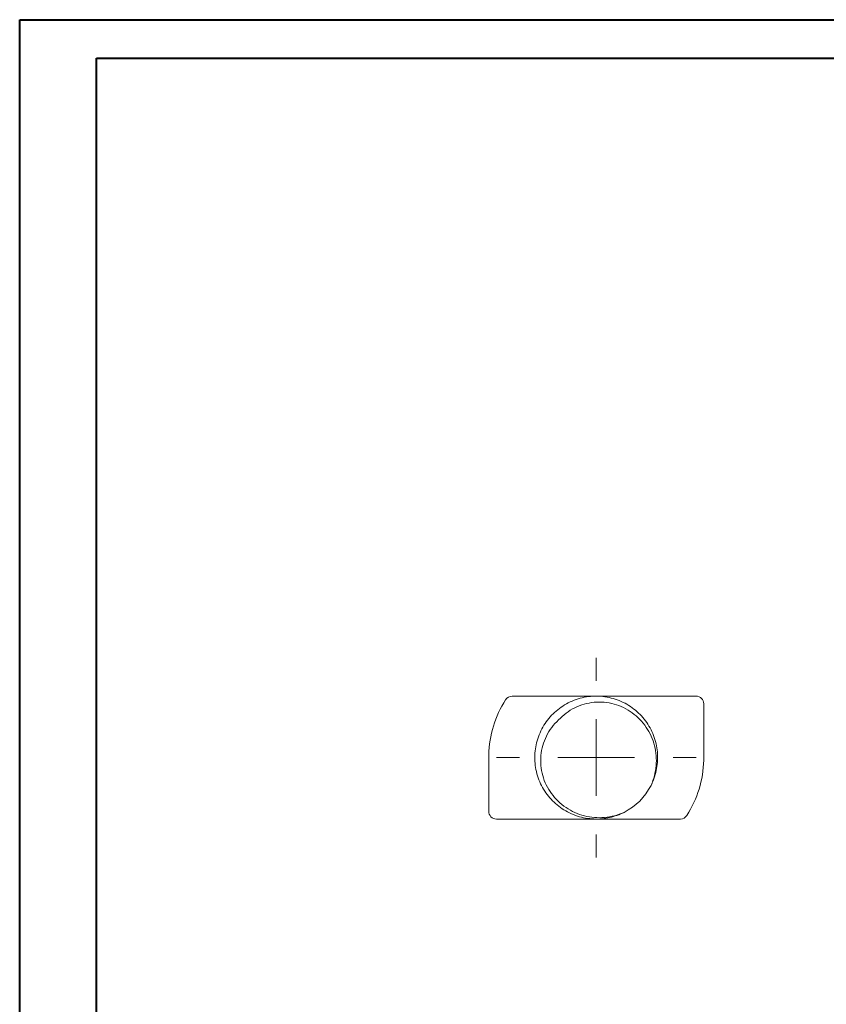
# Model space of a CAD drawing. Header units: millimetres. Extents: x 0 to 210, y 0 to 297.
# Tile 7 of 8: x 0 to 105, y 169 to 297. Entities that reach past the tile are written whole.
import ezdxf

# ---------------------------------------------------------------- set-up
doc = ezdxf.new("R2010")
doc.units = ezdxf.units.MM

# ---------------------------------------------------------------- blocks, each defined once
blk = doc.blocks.new('SW_CENTERMARKSYMBOL_0')
at = {"color": 0, "linetype": 'Continuous', "lineweight": 0}
for p, q in [((0, 10), (0, 13)), ((0, 0), (0, 5)), ((-10, 0), (-13, 0)), ((0, 0), (-5, 0)), ((0, 0), (0, -5)), ((0, 0), (5, 0)), ((10, 0), (13, 0)), ((0, -10), (0, -13))]:
    blk.add_line(p, q, dxfattribs=at)

msp = doc.modelspace()

# ---------------------------------------------------------------- linework, layer by layer
at = {"color": 7, "linetype": 'Continuous', "lineweight": 40}
for p, q in [((0.08, 0.21), (0.08, 297.21)), ((0.08, 297.21), (210.08, 297.21)), ((10.08, 292.21), (205.08, 292.21)), ((10.08, 5.21), (10.08, 292.21))]:
    msp.add_line(p, q, dxfattribs=at)
at = {"color": 7, "linetype": 'Continuous', "lineweight": 15}
for p, q in [((75.13, 209.11), (64.17, 209.11)), ((88.13, 209.11), (75.13, 209.11)), ((89.13, 200.76), (89.13, 208.11)), ((61.13, 201.46), (61.13, 194.11)), ((62.13, 193.11), (75.13, 193.11)), ((75.13, 193.11), (86.09, 193.11))]:
    msp.add_line(p, q, dxfattribs=at)
for centre, radius, start, end in [((64.17, 208.11), 1, 90, 147.4335), ((88.13, 208.11), 1, 0, 90), ((75.13, 201.11), 14, 147.4335, 178.5571), ((75.13, 201.11), 14, 327.4335, 358.5571), ((75.13, 201.11), 8, 296.8895, 333.1105), ((62.13, 194.11), 1, 180, 270), ((86.09, 194.11), 1, 270, 327.4335)]:
    msp.add_arc(centre, radius, start, end, dxfattribs=at)
for points, knots in [([(78.75, 193.98), (78.44, 193.84), (77.84, 193.56), (76.88, 193.29), (75.87, 193.12), (74.82, 193.09), (73.74, 193.21), (72.67, 193.47), (71.64, 193.88), (70.68, 194.43), (69.82, 195.09), (69.06, 195.87), (68.4, 196.74), (67.86, 197.7), (67.46, 198.74), (67.21, 199.81), (67.11, 200.89), (67.15, 201.98), (67.34, 203.05), (67.68, 204.1), (68.16, 205.1), (68.77, 206.01), (69.49, 206.83), (70.32, 207.54), (71.24, 208.13), (72.24, 208.6), (73.3, 208.93), (74.38, 209.1), (75.46, 209.13), (76.55, 209.01), (77.61, 208.74), (78.64, 208.33), (79.6, 207.78), (80.46, 207.11), (81.22, 206.34), (81.87, 205.46), (82.41, 204.5), (82.8, 203.46), (83.05, 202.39), (83.15, 201.31), (83.1, 200.22), (82.9, 199.15), (82.65, 198.3), (82.42, 197.84), (82.35, 197.72)], [0, 0, 0, 0, 0.022233, 0.044399, 0.066328, 0.090207, 0.114336, 0.13883, 0.163463, 0.187999, 0.212209, 0.236064, 0.260307, 0.284859, 0.309489, 0.333963, 0.358055, 0.381955, 0.406298, 0.430893, 0.455506, 0.479902, 0.503863, 0.527877, 0.552306, 0.576928, 0.601508, 0.625813, 0.649686, 0.673827, 0.698327, 0.722961, 0.747491, 0.77169, 0.795546, 0.8198, 0.844357, 0.868986, 0.893453, 0.917532, 0.941441, 0.965793, 0.990391, 1, 1, 1, 1]), ([(70.23, 206.01), (70.53, 206.34), (70.85, 206.63), (71.55, 207.16), (71.93, 207.4), (72.72, 207.79), (73.13, 207.95), (73.97, 208.19), (74.41, 208.27), (75.28, 208.35), (75.72, 208.35), (76.6, 208.27), (77.04, 208.19), (77.88, 207.96), (78.29, 207.81), (79.08, 207.42), (79.47, 207.2), (80.18, 206.68), (80.51, 206.39), (81.12, 205.76), (81.4, 205.41), (82.13, 204.33), (82.5, 203.5), (82.93, 201.81), (83, 200.91), (82.85, 199.17), (82.63, 198.3), (82.26, 197.49)], [0, 0, 0, 0, 0.0625, 0.0625, 0.125, 0.125, 0.1875, 0.1875, 0.25, 0.25, 0.3125, 0.3125, 0.375, 0.375, 0.4375, 0.4375, 0.5, 0.5, 0.5625, 0.5625, 0.625, 0.625, 0.75, 0.75, 0.875, 0.875, 1, 1, 1, 1]), ([(78.75, 193.98), (77.94, 193.61), (77.09, 193.39), (75.32, 193.24), (74.45, 193.3), (72.73, 193.74), (71.93, 194.1), (70.46, 195.09), (69.83, 195.7), (68.78, 197.13), (68.4, 197.92), (68.05, 199.2), (67.97, 199.64), (67.89, 200.51), (67.89, 200.95), (67.97, 201.83), (68.05, 202.26), (68.28, 203.11), (68.45, 203.52), (68.84, 204.31), (69.07, 204.68), (69.6, 205.38), (69.9, 205.71), (70.23, 206.01)], [0, 0, 0, 0, 0.125, 0.125, 0.25, 0.25, 0.375, 0.375, 0.5, 0.5, 0.625, 0.625, 0.6875, 0.6875, 0.75, 0.75, 0.8125, 0.8125, 0.875, 0.875, 0.9375, 0.9375, 1, 1, 1, 1])]:
    msp.add_open_spline(points, degree=3, knots=knots, dxfattribs=at)

# ---------------------------------------------------------------- block references
at = {"color": 7, "linetype": 'Continuous', "lineweight": 0}
msp.add_blockref('SW_CENTERMARKSYMBOL_0', (75.13, 201.11), dxfattribs=at)

doc.saveas('drawing.dxf')
